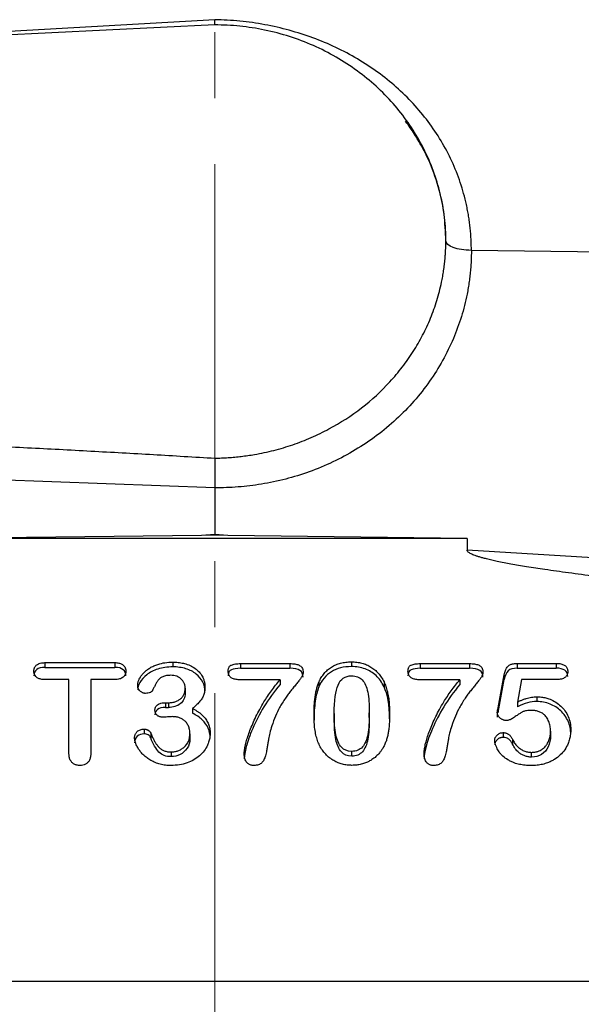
# Model space of a CAD drawing. Header units: inches. Extents: x 0.6 to 16.3, y 0.2 to 11.5.
# Tile 18 of 21: x 12 to 12.8, y 7.5 to 9. Entities that reach past the tile are written whole.
import ezdxf

# ---------------------------------------------------------------- set-up
doc = ezdxf.new("R2010")
doc.units = ezdxf.units.IN
doc.header["$MEASUREMENT"] = 0
doc.linetypes.add('CENTERX2', pattern=[0.8, 0.5, -0.1, 0.1, -0.1])
doc.styles.add('SLDTEXTSTYLE0', font='TXT', dxfattribs={"width": 0.75})
doc.dimstyles.new('SLDDIMSTYLE1', dxfattribs={"dimtxt": 0.137795, "dimasz": 0.14, "dimexe": 0, "dimexo": 0.0625, "dimgap": 0.034449, "dimtad": 0, "dimdec": 1, "dimlfac": 1.5, "dimrnd": 1e-09, "dimzin": 4, "dimdsep": 46, "dimtxsty": 'SLDTEXTSTYLE0', "dimblk1": 'CLOSED', "dimblk2": 'CLOSED', "dimsah": 1, "dimcen": 0.09, "dimadec": 0, "dimazin": 1, "dimtfac": 1, "dimtdec": 1, "dimtofl": 0, "dimtmove": 0, "dimatfit": 3, "dimldrblk": 'CLOSED', "dimfxl": 0, "dimfrac": 2, "dimtolj": 1, "dimtzin": 12, "dimarcsym": 0})

# ---------------------------------------------------------------- blocks, each defined once
blk = doc.blocks.new('_Closed')
at = {"color": 0, "linetype": 'ByBlock', "lineweight": -2}
for p, q in [((-1, 0.166667), (0, 0)), ((-1, 0.166667), (-1, -0.166667)), ((0, 0), (-1, -0.166667)), ((0, 0), (-1, 0))]:
    blk.add_line(p, q, dxfattribs=at)
blk = doc.blocks.new('_D_1')
at = {"color": 7, "linetype": 'Continuous', "lineweight": 0}
for p, q in [((13.5636, 11.0512), (13.5217, 11.0512)), ((13.5217, 11.0512), (13.5217, 10.8324)), ((13.8691, 11.0512), (13.9111, 11.0512)), ((13.9111, 11.0512), (13.9111, 10.8324)), ((12.2872, 9.6685), (12.2872, 10.8921)), ((14.9822, 8.3774), (14.9822, 10.8921)), ((12.2872, 10.8527), (13.4008, 10.8527)), ((14.9822, 10.8527), (14.0319, 10.8527)), ((13.5217, 10.8324), (13.5636, 10.8324)), ((13.9111, 10.8324), (13.8691, 10.8324))]:
    blk.add_line(p, q, dxfattribs=at)
at = {"color": 7, "linetype": 'Continuous', "lineweight": 18, "xscale": 0.14, "yscale": 0.14}
for p, rotation in [((12.2872, 10.8527, 0.0217), 180.0000000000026), ((14.9822, 10.8527, 0.0217), 2.59533262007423e-12)]:
    blk.add_blockref('_Closed', p, dxfattribs=dict(at, rotation=rotation))
at = {"color": 7, "linetype": 'Continuous', "lineweight": 18, "char_height": 0.1378, "attachment_point": 1, "style": 'SLDTEXTSTYLE0'}
for s, insert in [('103', (13.5636, 11.01)), ('4.0', (13.5891, 10.8039))]:
    blk.add_mtext(s, dxfattribs=dict(at, insert=insert))

msp = doc.modelspace()

# ---------------------------------------------------------------- linework, layer by layer
at = {"color": 7, "linetype": 'CENTERX2', "lineweight": 18}
msp.add_line((12.2872, 4.2944), (12.2872, 11.0575), dxfattribs=at)
at = {"color": 8, "linetype": 'Continuous', "lineweight": 25}
msp.add_line((12.2872, 9.0131), (11.3779, 8.9607), dxfattribs=at)
at = {"color": 7, "linetype": 'Continuous', "lineweight": 25}
for p, q in [((12.2873, 9.0051), (12.2873, 9.0131)), ((12.2872, 9.0052), (10.4406, 8.9148)), ((12.637, 8.6785), (12.637, 8.6786)), ((13.2094, 8.6575), (12.6756, 8.6642)), ((12.2872, 8.3052), (11.365, 8.3388)), ((12.2872, 8.3052), (12.2872, 8.2344)), ((12.2673, 8.2331), (11.9054, 8.2286)), ((12.669, 8.2286), (11.9054, 8.2286)), ((12.2872, 8.2344), (12.2673, 8.2331)), ((12.2872, 8.2334), (12.2673, 8.2331)), ((12.3071, 8.2331), (12.2872, 8.2344)), ((12.3071, 8.2331), (12.2872, 8.2334)), ((12.669, 8.2286), (12.3071, 8.2331)), ((12.669, 8.2286), (12.669, 8.2109)), ((13.1295, 8.1826), (12.669, 8.2109)), ((12.494, 8.0419), (12.494, 8.0347)), ((12.0304, 8.0407), (12.1359, 8.0407)), ((12.0304, 8.0407), (12.0304, 8.0335)), ((12.0304, 8.0335), (12.1359, 8.0335)), ((12.1359, 8.0407), (12.1359, 8.0335)), ((12.2237, 8.0414), (12.2237, 8.0343)), ((12.3263, 8.0392), (12.4007, 8.0392)), ((12.3263, 8.0392), (12.3263, 8.0321)), ((12.3263, 8.0321), (12.4007, 8.0321)), ((12.4007, 8.0392), (12.4007, 8.0321)), ((12.5983, 8.0392), (12.6728, 8.0392)), ((12.5983, 8.0392), (12.5983, 8.0321)), ((12.5983, 8.0321), (12.6728, 8.0321)), ((12.6728, 8.0392), (12.6728, 8.0321)), ((12.7451, 8.0395), (12.804, 8.0395)), ((12.7451, 8.0395), (12.7451, 8.0323)), ((12.7451, 8.0323), (12.804, 8.0323)), ((12.804, 8.0395), (12.804, 8.0323)), ((12.0666, 8.0151), (12.0304, 8.0151)), ((12.0666, 7.9039), (12.0666, 8.0151)), ((12.0997, 8.0151), (12.0997, 7.9039)), ((12.1359, 8.0151), (12.0997, 8.0151)), ((12.3861, 8.0147), (12.3263, 8.0147)), ((12.3861, 8.0147), (12.3861, 8.0076)), ((12.6582, 8.0147), (12.5983, 8.0147)), ((12.6582, 8.0147), (12.6582, 8.0076)), ((12.716, 7.9724), (12.7254, 8.0223)), ((12.716, 7.9652), (12.7254, 8.0152)), ((12.7254, 8.0223), (12.7254, 8.0152)), ((12.7517, 8.015), (12.7453, 7.9811)), ((12.8047, 8.015), (12.7517, 8.015)), ((12.2426, 8.0019), (12.2426, 7.9948)), ((12.4448, 8.0111), (12.4448, 8.004)), ((12.5434, 8.0115), (12.5434, 8.0043)), ((12.7745, 7.989), (12.7745, 7.9819)), ((12.2129, 7.9801), (12.2174, 7.9801)), ((12.2129, 7.9801), (12.2129, 7.9729)), ((12.2129, 7.9729), (12.2174, 7.9729)), ((12.2174, 7.9801), (12.2174, 7.9729)), ((12.2536, 7.9714), (12.2536, 7.9642)), ((12.716, 7.9724), (12.716, 7.9652)), ((12.7453, 7.9811), (12.7453, 7.9739)), ((12.4681, 7.964), (12.4681, 7.9569)), ((12.5212, 7.9577), (12.5212, 7.9649)), ((12.7148, 7.9652), (12.7148, 7.9581)), ((12.1805, 7.9401), (12.1805, 7.933)), ((12.1904, 7.9342), (12.1904, 7.9271)), ((12.2497, 7.9328), (12.2497, 7.9256)), ((12.7237, 7.9348), (12.7237, 7.9277)), ((12.7377, 7.9247), (12.7377, 7.9175)), ((12.7954, 7.9372), (12.7954, 7.9301)), ((12.2215, 7.9056), (12.2215, 7.8985)), ((12.4946, 7.8993), (12.4946, 7.9065)), ((12.7668, 7.8978), (12.7668, 7.905)), ((11.1587, 7.559), (13.4151, 7.559))]:
    msp.add_line(p, q, dxfattribs=at)
for points, knots in [([(12.6756, 8.6642), (12.6756, 8.6671), (12.6755, 8.6729), (12.6751, 8.6816), (12.6746, 8.6903), (12.6737, 8.699), (12.6727, 8.7076), (12.6714, 8.7162), (12.6699, 8.7248), (12.6664, 8.7419), (12.6594, 8.767), (12.6466, 8.7993), (12.6303, 8.8302), (12.6041, 8.869), (12.5636, 8.9128), (12.5143, 8.9485), (12.4707, 8.9716), (12.4362, 8.9861), (12.4002, 8.9976), (12.3694, 9.0047), (12.3443, 9.0088), (12.3254, 9.011), (12.3063, 9.0126), (12.2936, 9.0129), (12.2872, 9.0131)], [0, 0, 0, 0, 0.015445, 0.030884, 0.046324, 0.061776, 0.07725, 0.092756, 0.108303, 0.123901, 0.185893, 0.247975, 0.310053, 0.372289, 0.496882, 0.622072, 0.684944, 0.747856, 0.810832, 0.873842, 0.905346, 0.936824, 0.96835, 1, 1, 1, 1]), ([(12.6305, 8.6159), (12.6311, 8.6189), (12.6322, 8.6247), (12.6337, 8.6335), (12.6349, 8.6423), (12.6358, 8.6511), (12.6365, 8.66), (12.6369, 8.6689), (12.637, 8.6778), (12.6368, 8.6958), (12.6345, 8.7231), (12.627, 8.7589), (12.6153, 8.7937), (12.5945, 8.8377), (12.5594, 8.8878), (12.5134, 8.9297), (12.4712, 8.9571), (12.4368, 8.9745), (12.4006, 8.9883), (12.3694, 8.9964), (12.3441, 9.001), (12.3252, 9.0034), (12.3063, 9.0049), (12.2936, 9.0051), (12.2872, 9.0052)], [0, 0, 0, 0, 0.015487, 0.030939, 0.046367, 0.061783, 0.077198, 0.092624, 0.108072, 0.123553, 0.186827, 0.250123, 0.313397, 0.376693, 0.500006, 0.623318, 0.686592, 0.749888, 0.813162, 0.876458, 0.907377, 0.938212, 0.969056, 1, 1, 1, 1]), ([(12.6305, 8.6159), (12.6311, 8.6189), (12.6323, 8.6248), (12.6337, 8.6337), (12.6349, 8.6426), (12.6358, 8.6516), (12.6365, 8.6606), (12.6369, 8.6695), (12.6369, 8.6755), (12.637, 8.6785)], [0, 0, 0, 0, 0.143241, 0.286354, 0.429339, 0.572196, 0.714925, 0.857526, 1, 1, 1, 1]), ([(12.6756, 8.6642), (12.6756, 8.661), (12.6755, 8.6547), (12.6751, 8.6452), (12.6744, 8.6358), (12.6735, 8.6263), (12.6723, 8.6169), (12.6709, 8.6075), (12.6676, 8.5898), (12.6611, 8.5639), (12.6487, 8.5302), (12.6327, 8.4974), (12.606, 8.455), (12.5639, 8.4069), (12.512, 8.3681), (12.4663, 8.3436), (12.431, 8.329), (12.3948, 8.3178), (12.3645, 8.3114), (12.3404, 8.308), (12.3228, 8.3063), (12.305, 8.3052), (12.2932, 8.3052), (12.2872, 8.3052)], [0, 0, 0, 0, 0.016684, 0.0333388, 0.0499756, 0.0666059, 0.0832409, 0.0998921, 0.1165708, 0.1783097, 0.2400731, 0.3043777, 0.3687081, 0.4999063, 0.6311209, 0.6954479, 0.7598008, 0.8215713, 0.8833664, 0.9125422, 0.9416657, 0.9707981, 1, 1, 1, 1]), ([(12.2875, 8.35), (12.2908, 8.35), (12.2975, 8.3502), (12.3076, 8.3507), (12.3176, 8.3515), (12.3275, 8.3526), (12.3375, 8.3539), (12.354, 8.3565), (12.3769, 8.3614), (12.4056, 8.37), (12.4334, 8.3808), (12.4691, 8.3981), (12.5106, 8.4249), (12.5465, 8.4579), (12.5714, 8.4875), (12.5879, 8.511), (12.6023, 8.5358), (12.6123, 8.5574), (12.619, 8.5751), (12.6235, 8.5885), (12.6274, 8.6022), (12.6294, 8.6113), (12.6305, 8.6159)], [0, 0, 0, 0, 0.020874, 0.041712, 0.06253, 0.083345, 0.104173, 0.12503, 0.187464, 0.249901, 0.312456, 0.375009, 0.499679, 0.62469, 0.687215, 0.749736, 0.812312, 0.87489, 0.906187, 0.937433, 0.968684, 1, 1, 1, 1]), ([(11.9068, 8.3707), (11.9392, 8.3691), (12.0036, 8.3659), (12.0995, 8.3608), (12.194, 8.3555), (12.2565, 8.3518), (12.2875, 8.35)], [0, 0, 0, 0, 0.2554749, 0.5072983, 0.7554725, 1, 1, 1, 1]), ([(12.2875, 8.3501), (12.2875, 8.3493), (12.2875, 8.3478), (12.2875, 8.3453), (12.2875, 8.3425), (12.2875, 8.3396), (12.2875, 8.3364), (12.2875, 8.333), (12.2874, 8.3294), (12.2874, 8.3254), (12.2873, 8.3209), (12.2873, 8.316), (12.2872, 8.3106), (12.2872, 8.3071), (12.2872, 8.3052)], [0, 0, 0, 0, 0.067685, 0.13665, 0.206866, 0.278316, 0.351009, 0.425005, 0.500378, 0.581378, 0.671895, 0.771883, 0.881258, 1, 1, 1, 1]), ([(13.1275, 8.1436), (13.107, 8.1455), (13.0673, 8.1493), (13.01, 8.1549), (12.957, 8.1605), (12.9083, 8.1659), (12.8639, 8.1711), (12.8238, 8.1762), (12.7894, 8.181), (12.7603, 8.1855), (12.7363, 8.1895), (12.716, 8.1934), (12.7019, 8.1966), (12.6929, 8.199), (12.6879, 8.2004), (12.6835, 8.2018), (12.6797, 8.2031), (12.6765, 8.2045), (12.6739, 8.2058), (12.6718, 8.2071), (12.6703, 8.2083), (12.6693, 8.2096), (12.6691, 8.2105), (12.669, 8.2109)], [0, 0, 0, 0, 0.132628, 0.256047, 0.37026, 0.475271, 0.571087, 0.657715, 0.735165, 0.795018, 0.847115, 0.891481, 0.92815, 0.940474, 0.951585, 0.961491, 0.970206, 0.977748, 0.984144, 0.98944, 0.99372, 0.99714, 1, 1, 1, 1]), ([(12.4448, 8.0111), (12.4454, 8.0123), (12.4465, 8.0148), (12.4484, 8.0182), (12.4506, 8.0214), (12.4529, 8.0244), (12.4553, 8.0272), (12.458, 8.0297), (12.4609, 8.032), (12.4649, 8.0348), (12.4705, 8.0377), (12.4778, 8.0401), (12.4857, 8.0416), (12.4911, 8.0418), (12.494, 8.0419)], [0, 0, 0, 0, 0.067872, 0.133568, 0.19738, 0.259627, 0.320651, 0.380817, 0.440504, 0.500101, 0.619228, 0.740342, 0.866392, 1, 1, 1, 1]), ([(12.494, 8.0419), (12.4954, 8.0419), (12.4981, 8.0418), (12.5022, 8.0415), (12.5061, 8.0408), (12.5099, 8.04), (12.5136, 8.0389), (12.5171, 8.0376), (12.5205, 8.036), (12.5247, 8.0335), (12.5297, 8.0299), (12.535, 8.0246), (12.5396, 8.0185), (12.5421, 8.0139), (12.5434, 8.0115)], [0, 0, 0, 0, 0.066815, 0.131673, 0.194865, 0.256703, 0.317523, 0.377675, 0.437524, 0.497439, 0.615692, 0.737167, 0.864504, 1, 1, 1, 1]), ([(12.0136, 8.0279), (12.0136, 8.0285), (12.0137, 8.0298), (12.0141, 8.0316), (12.0147, 8.0332), (12.0155, 8.0347), (12.0166, 8.0361), (12.0189, 8.0382), (12.0236, 8.0404), (12.028, 8.0406), (12.0304, 8.0407)], [0, 0, 0, 0, 0.083363, 0.161969, 0.237282, 0.310962, 0.384782, 0.460502, 0.703623, 1, 1, 1, 1]), ([(12.0304, 8.0335), (12.025, 8.0335), (12.0208, 8.0324), (12.0151, 8.0278), (12.0136, 8.0247), (12.0136, 8.0207)], [-2, -2, -2, -2, -1, -1, 0, 0, 0, 0]), ([(12.0304, 8.0151), (12.0293, 8.0151), (12.0273, 8.0152), (12.0244, 8.0156), (12.0218, 8.0163), (12.0196, 8.0173), (12.0173, 8.0188), (12.0153, 8.0211), (12.0138, 8.0243), (12.0137, 8.0267), (12.0136, 8.0279)], [0, 0, 0, 0, 0.1317816, 0.2505614, 0.3580534, 0.4565624, 0.549067, 0.6952059, 0.8413754, 1, 1, 1, 1]), ([(12.1359, 8.0407), (12.137, 8.0407), (12.1391, 8.0406), (12.1421, 8.0402), (12.1446, 8.0395), (12.1469, 8.0385), (12.1491, 8.0369), (12.1512, 8.0346), (12.1526, 8.0314), (12.1528, 8.0291), (12.1529, 8.0279)], [0, 0, 0, 0, 0.133219, 0.25309, 0.361369, 0.460426, 0.553346, 0.699642, 0.844505, 1, 1, 1, 1]), ([(12.1529, 8.0207), (12.1529, 8.0245), (12.1515, 8.0276), (12.146, 8.0323), (12.1417, 8.0335), (12.1359, 8.0335)], [-2, -2, -2, -2, -1, -1, 0, 0, 0, 0]), ([(12.1529, 8.0279), (12.1528, 8.0273), (12.1528, 8.0261), (12.1524, 8.0243), (12.1519, 8.0227), (12.151, 8.0212), (12.15, 8.0198), (12.1477, 8.0176), (12.143, 8.0154), (12.1385, 8.0152), (12.1359, 8.0151)], [0, 0, 0, 0, 0.0813365, 0.1583226, 0.2323327, 0.3049102, 0.3776899, 0.4522932, 0.6949095, 1, 1, 1, 1]), ([(12.1707, 8.0065), (12.1707, 8.0071), (12.1708, 8.0084), (12.1711, 8.0103), (12.1716, 8.0122), (12.1723, 8.0141), (12.1731, 8.016), (12.1746, 8.0187), (12.1769, 8.0221), (12.1803, 8.0259), (12.1845, 8.0296), (12.1894, 8.033), (12.1951, 8.0359), (12.2026, 8.0387), (12.2122, 8.041), (12.2198, 8.0413), (12.2237, 8.0414)], [0, 0, 0, 0, 0.027611, 0.055975, 0.085334, 0.115906, 0.147883, 0.181434, 0.252001, 0.327108, 0.407882, 0.493426, 0.583792, 0.680406, 0.834347, 1, 1, 1, 1]), ([(12.2237, 8.0343), (12.2155, 8.0343), (12.2081, 8.0332), (12.1946, 8.0288), (12.189, 8.0259), (12.18, 8.0187), (12.1765, 8.0149), (12.1719, 8.0068), (12.1707, 8.003), (12.1707, 7.9994)], [-4, -4, -4, -4, -3, -3, -2, -2, -1, -1, 0, 0, 0, 0]), ([(12.2237, 8.0414), (12.2251, 8.0414), (12.228, 8.0414), (12.2321, 8.041), (12.2361, 8.0405), (12.2399, 8.0397), (12.2453, 8.0382), (12.252, 8.0356), (12.2592, 8.031), (12.2651, 8.0253), (12.2689, 8.0194), (12.2711, 8.0139), (12.2723, 8.0089), (12.2724, 8.0055), (12.2725, 8.0038)], [0, 0, 0, 0, 0.060356, 0.118779, 0.175482, 0.230695, 0.284672, 0.413641, 0.536787, 0.654573, 0.768771, 0.844613, 0.921158, 1, 1, 1, 1]), ([(12.2725, 7.9966), (12.2725, 8.0019), (12.2714, 8.0068), (12.2669, 8.016), (12.2635, 8.02), (12.2548, 8.027), (12.2496, 8.0296), (12.2376, 8.0333), (12.231, 8.0343), (12.2237, 8.0343)], [-4, -4, -4, -4, -3, -3, -2, -2, -1, -1, 0, 0, 0, 0]), ([(12.3076, 8.0279), (12.3077, 8.0286), (12.3077, 8.0301), (12.3081, 8.032), (12.3088, 8.0338), (12.3098, 8.0352), (12.311, 8.0363), (12.3129, 8.0373), (12.3154, 8.0381), (12.3186, 8.0388), (12.3222, 8.0392), (12.3249, 8.0392), (12.3263, 8.0392)], [0, 0, 0, 0, 0.09329, 0.176397, 0.251248, 0.320467, 0.387343, 0.455504, 0.567011, 0.693845, 0.837772, 1, 1, 1, 1]), ([(12.3263, 8.0321), (12.3204, 8.0321), (12.3158, 8.0314), (12.3093, 8.0286), (12.3076, 8.0255), (12.3076, 8.0207)], [-2, -2, -2, -2, -1, -1, 0, 0, 0, 0]), ([(12.3263, 8.0147), (12.3251, 8.0148), (12.3228, 8.0148), (12.3197, 8.0152), (12.3168, 8.0158), (12.3144, 8.0167), (12.3121, 8.0179), (12.3102, 8.0197), (12.3087, 8.022), (12.3078, 8.0248), (12.3077, 8.0268), (12.3076, 8.0279)], [0, 0, 0, 0, 0.13265, 0.252264, 0.36005, 0.457649, 0.54727, 0.652763, 0.758783, 0.872558, 1, 1, 1, 1]), ([(12.4007, 8.0392), (12.4021, 8.0392), (12.4046, 8.0392), (12.4082, 8.0388), (12.4114, 8.0382), (12.414, 8.0373), (12.4164, 8.0361), (12.4185, 8.0344), (12.42, 8.0319), (12.4209, 8.029), (12.421, 8.0269), (12.421, 8.0257)], [0, 0, 0, 0, 0.141423, 0.267, 0.377734, 0.475089, 0.561213, 0.660904, 0.762573, 0.873674, 1, 1, 1, 1]), ([(12.421, 8.0186), (12.421, 8.0234), (12.4194, 8.0268), (12.4131, 8.031), (12.4079, 8.0321), (12.4007, 8.0321)], [-2, -2, -2, -2, -1, -1, 0, 0, 0, 0]), ([(12.494, 8.0347), (12.4823, 8.0347), (12.4723, 8.0321), (12.4556, 8.0217), (12.4492, 8.014), (12.4448, 8.004)], [-2, -2, -2, -2, -1, -1, 0, 0, 0, 0]), ([(12.5434, 8.0043), (12.5401, 8.011), (12.5361, 8.0166), (12.5266, 8.0255), (12.5211, 8.0289), (12.5086, 8.0336), (12.5016, 8.0347), (12.494, 8.0347)], [-3, -3, -3, -3, -2, -2, -1, -1, 0, 0, 0, 0]), ([(12.5797, 8.0279), (12.5797, 8.0286), (12.5798, 8.0301), (12.5802, 8.032), (12.5808, 8.0338), (12.5818, 8.0352), (12.5831, 8.0363), (12.5849, 8.0373), (12.5874, 8.0381), (12.5906, 8.0388), (12.5943, 8.0392), (12.5969, 8.0392), (12.5983, 8.0392)], [0, 0, 0, 0, 0.09329, 0.176397, 0.251248, 0.320467, 0.387343, 0.455504, 0.567011, 0.693845, 0.837772, 1, 1, 1, 1]), ([(12.5983, 8.0321), (12.5924, 8.0321), (12.5879, 8.0314), (12.5813, 8.0286), (12.5797, 8.0255), (12.5797, 8.0207)], [-2, -2, -2, -2, -1, -1, 0, 0, 0, 0]), ([(12.5983, 8.0147), (12.5971, 8.0148), (12.5949, 8.0148), (12.5917, 8.0152), (12.5889, 8.0158), (12.5864, 8.0167), (12.5842, 8.0179), (12.5822, 8.0197), (12.5807, 8.022), (12.5798, 8.0248), (12.5797, 8.0268), (12.5797, 8.0279)], [0, 0, 0, 0, 0.13265, 0.252264, 0.36005, 0.457649, 0.54727, 0.652763, 0.758783, 0.872558, 1, 1, 1, 1]), ([(12.6728, 8.0392), (12.6741, 8.0392), (12.6767, 8.0392), (12.6803, 8.0388), (12.6834, 8.0382), (12.6861, 8.0373), (12.6885, 8.0361), (12.6905, 8.0344), (12.692, 8.0319), (12.6929, 8.029), (12.693, 8.0269), (12.6931, 8.0257)], [0, 0, 0, 0, 0.141423, 0.267, 0.377734, 0.475089, 0.561213, 0.660904, 0.762573, 0.873674, 1, 1, 1, 1]), ([(12.6931, 8.0186), (12.6931, 8.0234), (12.6915, 8.0268), (12.6851, 8.031), (12.6799, 8.0321), (12.6728, 8.0321)], [-2, -2, -2, -2, -1, -1, 0, 0, 0, 0]), ([(12.7254, 8.0223), (12.7256, 8.0235), (12.726, 8.0257), (12.727, 8.0287), (12.7281, 8.0313), (12.7295, 8.0336), (12.7315, 8.0359), (12.7347, 8.038), (12.7396, 8.0393), (12.7431, 8.0394), (12.7451, 8.0395)], [0, 0, 0, 0, 0.123489, 0.234915, 0.335344, 0.426228, 0.509524, 0.647913, 0.807684, 1, 1, 1, 1]), ([(12.7451, 8.0323), (12.7387, 8.0323), (12.7341, 8.031), (12.7284, 8.0256), (12.7264, 8.0212), (12.7254, 8.0152)], [-2, -2, -2, -2, -1, -1, 0, 0, 0, 0]), ([(12.804, 8.0395), (12.8052, 8.0395), (12.8076, 8.0394), (12.8108, 8.039), (12.8136, 8.0382), (12.8161, 8.0371), (12.8181, 8.0357), (12.8196, 8.034), (12.8207, 8.0319), (12.8214, 8.0296), (12.8214, 8.0279), (12.8215, 8.0271)], [0, 0, 0, 0, 0.1464148, 0.2769963, 0.3936193, 0.4989067, 0.5964008, 0.6905278, 0.7861825, 0.8880397, 1, 1, 1, 1]), ([(12.8215, 8.0271), (12.8215, 8.0265), (12.8214, 8.0253), (12.821, 8.0237), (12.8204, 8.0221), (12.8196, 8.0207), (12.8185, 8.0194), (12.8163, 8.0174), (12.8116, 8.0153), (12.8071, 8.0151), (12.8047, 8.015)], [0, 0, 0, 0, 0.078753, 0.153581, 0.226019, 0.297755, 0.370524, 0.445992, 0.692884, 1, 1, 1, 1]), ([(12.2206, 8.0215), (12.2195, 8.0215), (12.2173, 8.0214), (12.2142, 8.0211), (12.2113, 8.0204), (12.2086, 8.0195), (12.2062, 8.0183), (12.2041, 8.0168), (12.202, 8.0146), (12.1998, 8.0115), (12.1975, 8.0075), (12.1954, 8.0031), (12.194, 8.0002), (12.1933, 7.9988)], [0, 0, 0, 0, 0.086169, 0.164812, 0.236677, 0.308199, 0.379261, 0.443443, 0.505337, 0.614927, 0.742594, 0.874536, 1, 1, 1, 1]), ([(12.2426, 8.0019), (12.2426, 8.0027), (12.2425, 8.0042), (12.2422, 8.0063), (12.2415, 8.0084), (12.2407, 8.0104), (12.2396, 8.0123), (12.2382, 8.014), (12.2363, 8.0162), (12.2335, 8.0184), (12.2297, 8.0202), (12.2253, 8.0213), (12.2222, 8.0214), (12.2206, 8.0215)], [0, 0, 0, 0, 0.070498, 0.13895, 0.20617, 0.273019, 0.340369, 0.409078, 0.479949, 0.604041, 0.728259, 0.858524, 1, 1, 1, 1]), ([(12.3319, 7.9026), (12.332, 7.9036), (12.332, 7.9056), (12.3324, 7.9089), (12.333, 7.9126), (12.3339, 7.9166), (12.3352, 7.9221), (12.3374, 7.9294), (12.3407, 7.9385), (12.3448, 7.9486), (12.3497, 7.9592), (12.3554, 7.9702), (12.3629, 7.9833), (12.3729, 7.9985), (12.3816, 8.0092), (12.3861, 8.0147)], [0, 0, 0, 0, 0.0232819, 0.0496835, 0.0792869, 0.1121503, 0.148316, 0.2161469, 0.2936268, 0.3809225, 0.4748989, 0.5727061, 0.6745365, 0.8335328, 1, 1, 1, 1]), ([(12.421, 8.0257), (12.421, 8.0253), (12.421, 8.0244), (12.4206, 8.0229), (12.42, 8.0214), (12.4192, 8.0198), (12.4181, 8.018), (12.4169, 8.0161), (12.4147, 8.0132), (12.4114, 8.0091), (12.4071, 8.0038), (12.4026, 7.9984), (12.3982, 7.9928), (12.3939, 7.9866), (12.3895, 7.9799), (12.3844, 7.971), (12.3789, 7.9595), (12.3755, 7.95), (12.3737, 7.945)], [0, 0, 0, 0, 0.014103, 0.02978, 0.047279, 0.066778, 0.088405, 0.112256, 0.1384, 0.204409, 0.276075, 0.353402, 0.424586, 0.502207, 0.594049, 0.677321, 0.828789, 1, 1, 1, 1]), ([(12.4681, 7.964), (12.4681, 7.9834), (12.47, 7.9976), (12.4777, 8.0161), (12.4845, 8.0208), (12.4943, 8.0208)], [-2, -2, -2, -2, -1, -1, 0, 0, 0, 0]), ([(12.4943, 8.0208), (12.5012, 8.0208), (12.5066, 8.0187), (12.5144, 8.0104), (12.5171, 8.0043), (12.5204, 7.988), (12.5212, 7.9776), (12.5212, 7.9649)], [-3, -3, -3, -3, -2, -2, -1, -1, 0, 0, 0, 0]), ([(12.604, 7.9026), (12.604, 7.9036), (12.6041, 7.9056), (12.6045, 7.9089), (12.6051, 7.9126), (12.6059, 7.9166), (12.6073, 7.9221), (12.6094, 7.9294), (12.6127, 7.9385), (12.6168, 7.9486), (12.6217, 7.9592), (12.6274, 7.9702), (12.635, 7.9833), (12.6449, 7.9985), (12.6537, 8.0092), (12.6582, 8.0147)], [0, 0, 0, 0, 0.023282, 0.049684, 0.079287, 0.11215, 0.148316, 0.216147, 0.293627, 0.380922, 0.474899, 0.572706, 0.674536, 0.833533, 1, 1, 1, 1]), ([(12.6931, 8.0257), (12.6931, 8.0253), (12.693, 8.0244), (12.6926, 8.0229), (12.692, 8.0214), (12.6912, 8.0198), (12.6902, 8.018), (12.6889, 8.0161), (12.6867, 8.0132), (12.6834, 8.0091), (12.6792, 8.0038), (12.6747, 7.9984), (12.6702, 7.9928), (12.6659, 7.9866), (12.6616, 7.9799), (12.6564, 7.971), (12.651, 7.9595), (12.6476, 7.95), (12.6458, 7.945)], [0, 0, 0, 0, 0.014103, 0.02978, 0.047279, 0.066778, 0.088405, 0.112256, 0.1384, 0.204409, 0.276075, 0.353402, 0.424586, 0.502207, 0.594049, 0.677321, 0.828789, 1, 1, 1, 1]), ([(12.1826, 7.9942), (12.182, 7.9942), (12.1809, 7.9943), (12.1792, 7.9947), (12.1775, 7.9954), (12.1759, 7.9964), (12.1741, 7.9978), (12.1722, 8), (12.1709, 8.0031), (12.1708, 8.0054), (12.1707, 8.0065)], [0, 0, 0, 0, 0.0887351, 0.1772175, 0.2678467, 0.3628597, 0.4642036, 0.6346669, 0.8088028, 1, 1, 1, 1]), ([(12.1933, 7.9988), (12.1931, 7.9985), (12.1927, 7.9977), (12.1918, 7.9968), (12.1907, 7.996), (12.1889, 7.9951), (12.1862, 7.9944), (12.1838, 7.9943), (12.1826, 7.9942)], [0, 0, 0, 0, 0.102663, 0.2077183, 0.3191774, 0.4404177, 0.7036096, 1, 1, 1, 1]), ([(12.2174, 7.9801), (12.2184, 7.9801), (12.2203, 7.9802), (12.223, 7.9805), (12.2257, 7.9811), (12.2283, 7.9819), (12.2307, 7.9829), (12.233, 7.9842), (12.2357, 7.986), (12.2386, 7.9887), (12.2409, 7.9926), (12.2424, 7.9971), (12.2425, 8.0003), (12.2426, 8.0019)], [0, 0, 0, 0, 0.07492, 0.147328, 0.217838, 0.287116, 0.355861, 0.424791, 0.494616, 0.614954, 0.734702, 0.861005, 1, 1, 1, 1]), ([(12.2725, 8.0038), (12.2724, 8.0026), (12.2724, 8.0004), (12.272, 7.9972), (12.2713, 7.9941), (12.2703, 7.9912), (12.2691, 7.9885), (12.2671, 7.985), (12.2638, 7.9808), (12.2591, 7.9759), (12.2555, 7.9729), (12.2536, 7.9714)], [0, 0, 0, 0, 0.0884578, 0.1732321, 0.2549172, 0.3341769, 0.4117375, 0.4883733, 0.6461396, 0.816004, 1, 1, 1, 1]), ([(12.3861, 8.0076), (12.3767, 7.9965), (12.3686, 7.9853), (12.355, 7.9627), (12.3493, 7.9518), (12.3402, 7.9305), (12.3369, 7.9213), (12.3329, 7.906), (12.3319, 7.8999), (12.3319, 7.8954)], [-4, -4, -4, -4, -3, -3, -2, -2, -1, -1, 0, 0, 0, 0]), ([(12.4375, 7.961), (12.4375, 7.964), (12.4375, 7.9698), (12.438, 7.9781), (12.4387, 7.9859), (12.4398, 7.993), (12.4411, 7.9996), (12.4427, 8.0056), (12.4441, 8.0093), (12.4448, 8.0111)], [0, 0, 0, 0, 0.175715, 0.33999, 0.493053, 0.635185, 0.766737, 0.888154, 1, 1, 1, 1]), ([(12.4448, 8.004), (12.4423, 7.9979), (12.4405, 7.9907), (12.4381, 7.9739), (12.4375, 7.9644), (12.4375, 7.9539)], [-2, -2, -2, -2, -1, -1, 0, 0, 0, 0]), ([(12.5434, 8.0115), (12.5439, 8.0104), (12.5449, 8.0082), (12.5462, 8.0047), (12.5474, 8.001), (12.5485, 7.9971), (12.5494, 7.9929), (12.5502, 7.9884), (12.5508, 7.9838), (12.5513, 7.9789), (12.5516, 7.9737), (12.5518, 7.9684), (12.5519, 7.9647), (12.5519, 7.9628)], [0, 0, 0, 0, 0.070895, 0.145264, 0.223335, 0.305304, 0.391341, 0.481593, 0.576188, 0.675235, 0.778832, 0.887062, 1, 1, 1, 1]), ([(12.6582, 8.0076), (12.6488, 7.9965), (12.6407, 7.9853), (12.6271, 7.9627), (12.6214, 7.9518), (12.6122, 7.9305), (12.609, 7.9213), (12.605, 7.906), (12.604, 7.8999), (12.604, 7.8954)], [-4, -4, -4, -4, -3, -3, -2, -2, -1, -1, 0, 0, 0, 0]), ([(12.2426, 7.9948), (12.2426, 7.9877), (12.2401, 7.9823), (12.2302, 7.9748), (12.2243, 7.9729), (12.2174, 7.9729)], [-2, -2, -2, -2, -1, -1, 0, 0, 0, 0]), ([(12.7453, 7.9811), (12.7468, 7.9818), (12.7497, 7.9832), (12.7541, 7.985), (12.7583, 7.9864), (12.7625, 7.9876), (12.7666, 7.9884), (12.7706, 7.9889), (12.7732, 7.989), (12.7745, 7.989)], [0, 0, 0, 0, 0.16259, 0.3175661, 0.4654655, 0.6069059, 0.7425933, 0.873327, 1, 1, 1, 1]), ([(12.7745, 7.989), (12.7757, 7.989), (12.7781, 7.989), (12.7815, 7.9886), (12.7849, 7.9881), (12.7882, 7.9874), (12.7915, 7.9865), (12.7966, 7.9846), (12.8035, 7.9811), (12.8112, 7.9751), (12.8176, 7.9678), (12.8223, 7.9593), (12.8255, 7.9497), (12.8258, 7.9431), (12.826, 7.9397)], [0, 0, 0, 0, 0.0431304, 0.0854674, 0.1271942, 0.1685021, 0.2095883, 0.2506533, 0.3719725, 0.4927032, 0.6142591, 0.7389501, 0.8670219, 1, 1, 1, 1]), ([(12.1968, 7.969), (12.1969, 7.9695), (12.1969, 7.9706), (12.1972, 7.9721), (12.1978, 7.9735), (12.1986, 7.9748), (12.1996, 7.976), (12.2018, 7.9779), (12.2063, 7.9798), (12.2105, 7.98), (12.2129, 7.9801)], [0, 0, 0, 0, 0.076366, 0.149149, 0.219907, 0.290333, 0.362141, 0.436954, 0.685276, 1, 1, 1, 1]), ([(12.2129, 7.9729), (12.2075, 7.9729), (12.2035, 7.9719), (12.1982, 7.9678), (12.1968, 7.9651), (12.1968, 7.9618)], [-2, -2, -2, -2, -1, -1, 0, 0, 0, 0]), ([(12.2098, 7.9581), (12.209, 7.9582), (12.2075, 7.9582), (12.2053, 7.9586), (12.2034, 7.9591), (12.2016, 7.9599), (12.1995, 7.9615), (12.1972, 7.9645), (12.197, 7.9674), (12.1968, 7.969)], [0, 0, 0, 0, 0.120694, 0.231276, 0.333565, 0.429852, 0.52287, 0.74791, 1, 1, 1, 1]), ([(12.2536, 7.9714), (12.2549, 7.9707), (12.2575, 7.9693), (12.2612, 7.967), (12.2645, 7.9647), (12.2675, 7.9621), (12.2702, 7.9595), (12.2726, 7.9568), (12.2747, 7.9539), (12.2764, 7.9509), (12.2779, 7.9477), (12.279, 7.9445), (12.2798, 7.9411), (12.2803, 7.9377), (12.2803, 7.9353), (12.2804, 7.9341)], [0, 0, 0, 0, 0.090279, 0.176604, 0.259331, 0.338871, 0.41568, 0.490268, 0.56319, 0.63504, 0.706438, 0.778017, 0.850404, 0.924208, 1, 1, 1, 1]), ([(12.7148, 7.9652), (12.7148, 7.9656), (12.715, 7.9668), (12.7154, 7.9691), (12.7158, 7.9712), (12.716, 7.9724)], [0, 0, 0, 0, 0.15203, 0.48532, 1, 1, 1, 1]), ([(12.7672, 7.9685), (12.7657, 7.9685), (12.7629, 7.9684), (12.7592, 7.9681), (12.7562, 7.9675), (12.754, 7.9667), (12.7516, 7.9653), (12.748, 7.9631), (12.7441, 7.9605), (12.7407, 7.958), (12.738, 7.9563), (12.7354, 7.9549), (12.7331, 7.954), (12.7309, 7.9533), (12.7294, 7.9532), (12.7288, 7.9532)], [0, 0, 0, 0, 0.103901, 0.192499, 0.266641, 0.313606, 0.357327, 0.467606, 0.610737, 0.693707, 0.771318, 0.839806, 0.900124, 0.953111, 1, 1, 1, 1]), ([(12.7954, 7.9372), (12.7953, 7.9385), (12.7953, 7.9411), (12.7948, 7.9447), (12.7938, 7.9495), (12.7915, 7.955), (12.7877, 7.9604), (12.7831, 7.9642), (12.7782, 7.9667), (12.7728, 7.9682), (12.7691, 7.9684), (12.7672, 7.9685)], [0, 0, 0, 0, 0.084834, 0.165068, 0.241267, 0.401412, 0.547061, 0.658756, 0.772021, 0.883497, 1, 1, 1, 1]), ([(12.826, 7.9325), (12.826, 7.9395), (12.8247, 7.946), (12.8193, 7.9581), (12.8156, 7.9633), (12.8062, 7.9722), (12.8008, 7.9756), (12.7884, 7.9806), (12.7817, 7.9819), (12.7745, 7.9819)], [-4, -4, -4, -4, -3, -3, -2, -2, -1, -1, 0, 0, 0, 0]), ([(12.2227, 7.959), (12.2217, 7.9589), (12.2194, 7.9589), (12.2158, 7.9586), (12.2125, 7.9582), (12.2105, 7.9582), (12.2098, 7.9581)], [0, 0, 0, 0, 0.219963, 0.534848, 0.832351, 1, 1, 1, 1]), ([(12.2497, 7.9328), (12.2497, 7.9339), (12.2496, 7.9361), (12.2492, 7.9393), (12.2485, 7.9423), (12.2474, 7.9451), (12.2461, 7.9476), (12.2445, 7.95), (12.2421, 7.9526), (12.2387, 7.9552), (12.234, 7.9574), (12.2285, 7.9588), (12.2247, 7.9589), (12.2227, 7.959)], [0, 0, 0, 0, 0.0827417, 0.1607383, 0.2346635, 0.3053074, 0.3735742, 0.4404646, 0.5070413, 0.6224475, 0.7394753, 0.8637493, 1, 1, 1, 1]), ([(12.2804, 7.9269), (12.2804, 7.9322), (12.2793, 7.9372), (12.2753, 7.9463), (12.2723, 7.9504), (12.2644, 7.9579), (12.2595, 7.9613), (12.2536, 7.9642)], [-3, -3, -3, -3, -2, -2, -1, -1, 0, 0, 0, 0]), ([(12.4442, 7.9191), (12.4437, 7.9204), (12.4427, 7.923), (12.4415, 7.927), (12.4404, 7.9313), (12.4395, 7.9357), (12.4387, 7.9404), (12.4382, 7.9453), (12.4378, 7.9503), (12.4375, 7.9556), (12.4375, 7.9592), (12.4375, 7.961)], [0, 0, 0, 0, 0.095025, 0.193596, 0.295953, 0.402307, 0.512849, 0.627746, 0.747151, 0.871195, 1, 1, 1, 1]), ([(12.4946, 7.9065), (12.488, 7.9065), (12.4827, 7.9086), (12.475, 7.9171), (12.4722, 7.9234), (12.4689, 7.9402), (12.4681, 7.9509), (12.4681, 7.964)], [-3, -3, -3, -3, -2, -2, -1, -1, 0, 0, 0, 0]), ([(12.4946, 7.8993), (12.488, 7.8993), (12.4827, 7.9014), (12.475, 7.91), (12.4722, 7.9163), (12.4689, 7.933), (12.4681, 7.9438), (12.4681, 7.9569)], [-3, -3, -3, -3, -2, -2, -1, -1, 0, 0, 0, 0]), ([(12.5212, 7.9649), (12.5212, 7.9514), (12.5205, 7.9406), (12.5174, 7.924), (12.5146, 7.9176), (12.5069, 7.9087), (12.5015, 7.9065), (12.4946, 7.9065)], [-3, -3, -3, -3, -2, -2, -1, -1, 0, 0, 0, 0]), ([(12.5212, 7.9577), (12.5212, 7.9443), (12.5205, 7.9334), (12.5174, 7.9168), (12.5146, 7.9105), (12.5069, 7.9015), (12.5015, 7.8993), (12.4946, 7.8993)], [-3, -3, -3, -3, -2, -2, -1, -1, 0, 0, 0, 0]), ([(12.5519, 7.9628), (12.5519, 7.9601), (12.5518, 7.9548), (12.5514, 7.9471), (12.5507, 7.94), (12.5497, 7.9334), (12.5484, 7.9273), (12.5465, 7.9216), (12.5443, 7.9161), (12.5424, 7.9126), (12.5414, 7.9109)], [0, 0, 0, 0, 0.154958, 0.29892, 0.432098, 0.554758, 0.67022, 0.782393, 0.892046, 1, 1, 1, 1]), ([(12.7288, 7.9532), (12.7282, 7.9532), (12.727, 7.9532), (12.7253, 7.9536), (12.7236, 7.9541), (12.722, 7.9548), (12.7205, 7.9557), (12.7186, 7.9572), (12.7167, 7.9592), (12.7151, 7.9621), (12.7149, 7.9642), (12.7148, 7.9652)], [0, 0, 0, 0, 0.085374, 0.168922, 0.251996, 0.33597, 0.422176, 0.511846, 0.683462, 0.841875, 1, 1, 1, 1]), ([(12.1659, 7.9267), (12.166, 7.9274), (12.166, 7.9287), (12.1664, 7.9305), (12.167, 7.9322), (12.1678, 7.9338), (12.1688, 7.9352), (12.1709, 7.9373), (12.1748, 7.9397), (12.1786, 7.94), (12.1805, 7.9401)], [0, 0, 0, 0, 0.091374, 0.177837, 0.260766, 0.341717, 0.422362, 0.50439, 0.744984, 1, 1, 1, 1]), ([(12.1805, 7.9401), (12.1811, 7.9401), (12.1821, 7.9401), (12.1836, 7.9397), (12.1851, 7.9392), (12.187, 7.9383), (12.1891, 7.9368), (12.1899, 7.935), (12.1904, 7.9342)], [0, 0, 0, 0, 0.125347, 0.251111, 0.379839, 0.513909, 0.76685, 1, 1, 1, 1]), ([(12.3737, 7.945), (12.3726, 7.9414), (12.3705, 7.9349), (12.3689, 7.9262), (12.3677, 7.9192), (12.3668, 7.9132), (12.3659, 7.9082), (12.3653, 7.9051), (12.365, 7.9039)], [0, 0, 0, 0, 0.266245, 0.487785, 0.631546, 0.775307, 0.916584, 1, 1, 1, 1]), ([(12.6458, 7.945), (12.6446, 7.9414), (12.6425, 7.9349), (12.641, 7.9262), (12.6398, 7.9192), (12.6389, 7.9132), (12.638, 7.9082), (12.6373, 7.9051), (12.6371, 7.9039)], [0, 0, 0, 0, 0.2662449, 0.4877853, 0.631546, 0.7753068, 0.9165839, 1, 1, 1, 1]), ([(12.826, 7.9397), (12.826, 7.9384), (12.8259, 7.9359), (12.8256, 7.9323), (12.825, 7.9287), (12.8242, 7.9252), (12.8232, 7.9218), (12.8211, 7.9163), (12.8172, 7.9089), (12.8102, 7.9007), (12.8028, 7.8951), (12.7962, 7.8914), (12.7902, 7.8888), (12.7831, 7.8867), (12.7749, 7.8853), (12.7692, 7.8852), (12.7663, 7.8851)], [0, 0, 0, 0, 0.042705, 0.084594, 0.125816, 0.166525, 0.20688, 0.247047, 0.368233, 0.486364, 0.606899, 0.670091, 0.732528, 0.818013, 0.906692, 1, 1, 1, 1]), ([(12.1805, 7.933), (12.1764, 7.933), (12.1729, 7.9317), (12.1673, 7.9268), (12.1659, 7.9236), (12.1659, 7.9196)], [-2, -2, -2, -2, -1, -1, 0, 0, 0, 0]), ([(12.2213, 7.8851), (12.2198, 7.8851), (12.2169, 7.8852), (12.2127, 7.8855), (12.2086, 7.8862), (12.2047, 7.887), (12.201, 7.8881), (12.1962, 7.89), (12.1907, 7.8926), (12.1848, 7.8964), (12.1798, 7.9006), (12.1756, 7.9052), (12.1721, 7.9099), (12.1696, 7.9143), (12.1679, 7.9181), (12.1668, 7.9212), (12.1661, 7.9241), (12.166, 7.9259), (12.1659, 7.9267)], [0, 0, 0, 0, 0.056253, 0.110775, 0.163801, 0.215587, 0.266408, 0.316555, 0.413143, 0.504387, 0.591802, 0.674952, 0.753344, 0.827988, 0.879503, 0.925078, 0.965068, 1, 1, 1, 1]), ([(12.1904, 7.9271), (12.1898, 7.9287), (12.1885, 7.9302), (12.1846, 7.9324), (12.1826, 7.933), (12.1805, 7.933)], [-2, -2, -2, -2, -1, -1, 0, 0, 0, 0]), ([(12.1904, 7.9342), (12.1911, 7.9324), (12.1926, 7.9289), (12.195, 7.924), (12.1975, 7.9196), (12.2001, 7.9159), (12.2029, 7.9124), (12.2064, 7.9094), (12.2109, 7.9072), (12.216, 7.9058), (12.2196, 7.9057), (12.2215, 7.9056)], [0, 0, 0, 0, 0.134558, 0.257296, 0.36861, 0.469033, 0.559288, 0.663916, 0.768629, 0.879048, 1, 1, 1, 1]), ([(12.2215, 7.8985), (12.2135, 7.8985), (12.2073, 7.9008), (12.1984, 7.9102), (12.1942, 7.9174), (12.1904, 7.9271)], [-2, -2, -2, -2, -1, -1, 0, 0, 0, 0]), ([(12.2804, 7.9341), (12.2803, 7.9331), (12.2803, 7.9309), (12.2799, 7.9278), (12.2794, 7.9247), (12.2786, 7.9217), (12.2776, 7.9186), (12.2755, 7.9137), (12.2715, 7.907), (12.2644, 7.8996), (12.2556, 7.8933), (12.2453, 7.8887), (12.2337, 7.8856), (12.2255, 7.8853), (12.2213, 7.8851)], [0, 0, 0, 0, 0.0384985, 0.076715, 0.1148258, 0.1530085, 0.1914401, 0.2302937, 0.3472903, 0.4675878, 0.5917172, 0.7207211, 0.8559874, 1, 1, 1, 1]), ([(12.2215, 7.9056), (12.2224, 7.9056), (12.2241, 7.9057), (12.2267, 7.906), (12.2292, 7.9066), (12.2326, 7.9077), (12.2366, 7.9095), (12.2412, 7.9129), (12.2452, 7.9174), (12.248, 7.9225), (12.2495, 7.9278), (12.2496, 7.9311), (12.2497, 7.9328)], [0, 0, 0, 0, 0.057801, 0.115163, 0.172594, 0.230598, 0.3519, 0.470549, 0.613944, 0.763879, 0.878622, 1, 1, 1, 1]), ([(12.2497, 7.9256), (12.2497, 7.9201), (12.2483, 7.9153), (12.2427, 7.9069), (12.2392, 7.9038), (12.2306, 7.8995), (12.2262, 7.8985), (12.2215, 7.8985)], [-3, -3, -3, -3, -2, -2, -1, -1, 0, 0, 0, 0]), ([(12.7109, 7.9234), (12.7109, 7.9238), (12.711, 7.9247), (12.7113, 7.9261), (12.7118, 7.9274), (12.7126, 7.9287), (12.7135, 7.93), (12.7153, 7.932), (12.7186, 7.9343), (12.722, 7.9347), (12.7237, 7.9348)], [0, 0, 0, 0, 0.0750537, 0.150221, 0.226914, 0.306463, 0.3900626, 0.4787435, 0.7369488, 1, 1, 1, 1]), ([(12.7237, 7.9277), (12.7231, 7.9276), (12.7219, 7.9276), (12.7201, 7.9272), (12.7184, 7.9266), (12.7168, 7.9258), (12.7152, 7.9246), (12.7136, 7.923), (12.7121, 7.921), (12.7111, 7.9186), (12.711, 7.917), (12.7109, 7.9162)], [0, 0, 0, 0, 0.096579, 0.189228, 0.279945, 0.370857, 0.475897, 0.589428, 0.734722, 0.869171, 1, 1, 1, 1]), ([(12.7663, 7.8851), (12.7646, 7.8851), (12.7615, 7.8852), (12.7568, 7.8855), (12.7524, 7.886), (12.7483, 7.8868), (12.7443, 7.8877), (12.7401, 7.8891), (12.7356, 7.891), (12.7297, 7.8943), (12.7244, 7.8981), (12.7201, 7.9023), (12.7176, 7.9054), (12.7156, 7.9087), (12.7138, 7.9122), (12.7122, 7.916), (12.7111, 7.9197), (12.711, 7.9222), (12.7109, 7.9234)], [0, 0, 0, 0, 0.063968, 0.12503, 0.183357, 0.239147, 0.292628, 0.344054, 0.413567, 0.488515, 0.616843, 0.675556, 0.731682, 0.780533, 0.835853, 0.896504, 0.950883, 1, 1, 1, 1]), ([(12.7237, 7.9348), (12.7243, 7.9348), (12.7255, 7.9348), (12.7273, 7.9344), (12.729, 7.9339), (12.7305, 7.9332), (12.7328, 7.9318), (12.7355, 7.9291), (12.7369, 7.9262), (12.7377, 7.9247)], [0, 0, 0, 0, 0.097928, 0.191981, 0.283698, 0.374737, 0.466792, 0.711416, 1, 1, 1, 1]), ([(12.7377, 7.9175), (12.7373, 7.9183), (12.7366, 7.9197), (12.7354, 7.9217), (12.734, 7.9234), (12.7319, 7.9254), (12.7285, 7.9273), (12.7253, 7.9275), (12.7237, 7.9277)], [0, 0, 0, 0, 0.140202, 0.269844, 0.390438, 0.503854, 0.746319, 1, 1, 1, 1]), ([(12.7377, 7.9247), (12.7382, 7.9237), (12.7392, 7.9217), (12.741, 7.919), (12.7429, 7.9164), (12.745, 7.9141), (12.7473, 7.912), (12.7505, 7.9096), (12.7549, 7.9072), (12.7607, 7.9053), (12.7647, 7.9051), (12.7668, 7.905)], [0, 0, 0, 0, 0.093881, 0.184247, 0.271653, 0.356713, 0.44009, 0.522492, 0.682368, 0.839073, 1, 1, 1, 1]), ([(12.7668, 7.905), (12.7676, 7.905), (12.7693, 7.9051), (12.7717, 7.9054), (12.7741, 7.9058), (12.7763, 7.9065), (12.7795, 7.9077), (12.7836, 7.9101), (12.7878, 7.914), (12.7912, 7.9189), (12.7936, 7.9245), (12.7951, 7.9307), (12.7953, 7.935), (12.7954, 7.9372)], [0, 0, 0, 0, 0.050153, 0.098829, 0.146386, 0.193207, 0.239693, 0.355443, 0.473842, 0.594478, 0.722904, 0.856732, 1, 1, 1, 1]), ([(12.7954, 7.9301), (12.7954, 7.9239), (12.7942, 7.9183), (12.7895, 7.9086), (12.7862, 7.9048), (12.7775, 7.8992), (12.7725, 7.8978), (12.7668, 7.8978)], [-3, -3, -3, -3, -2, -2, -1, -1, 0, 0, 0, 0]), ([(12.4949, 7.8853), (12.4936, 7.8854), (12.4912, 7.8854), (12.4875, 7.8857), (12.484, 7.8863), (12.4805, 7.8871), (12.4771, 7.8881), (12.4738, 7.8893), (12.4706, 7.8908), (12.4674, 7.8924), (12.4631, 7.8951), (12.4579, 7.8991), (12.4524, 7.905), (12.4477, 7.9117), (12.4454, 7.9166), (12.4442, 7.9191)], [0, 0, 0, 0, 0.056166, 0.111288, 0.165614, 0.2194, 0.272914, 0.326423, 0.380197, 0.434503, 0.489598, 0.613745, 0.738366, 0.866255, 1, 1, 1, 1]), ([(12.5414, 7.9109), (12.5407, 7.9098), (12.5392, 7.9075), (12.5367, 7.9044), (12.5341, 7.9014), (12.5313, 7.8987), (12.5283, 7.8962), (12.5251, 7.8939), (12.5209, 7.8914), (12.5156, 7.8889), (12.509, 7.8869), (12.502, 7.8856), (12.4973, 7.8854), (12.4949, 7.8853)], [0, 0, 0, 0, 0.07576, 0.149672, 0.222094, 0.293411, 0.36402, 0.434335, 0.504773, 0.627174, 0.749004, 0.872548, 1, 1, 1, 1]), ([(12.7668, 7.8978), (12.7659, 7.8979), (12.7641, 7.8979), (12.7615, 7.8982), (12.7589, 7.8988), (12.7565, 7.8996), (12.7541, 7.9005), (12.7518, 7.9017), (12.7495, 7.9032), (12.746, 7.9058), (12.7416, 7.9104), (12.739, 7.9151), (12.7377, 7.9175)], [0, 0, 0, 0, 0.0709402, 0.1403416, 0.2087807, 0.2768584, 0.3451852, 0.4143651, 0.48498, 0.5575775, 0.770376, 1, 1, 1, 1]), ([(12.0833, 7.8851), (12.0825, 7.8851), (12.081, 7.8852), (12.0787, 7.8856), (12.0766, 7.8862), (12.0747, 7.8872), (12.0729, 7.8883), (12.0706, 7.8903), (12.0684, 7.8935), (12.0669, 7.8984), (12.0667, 7.902), (12.0666, 7.9039)], [0, 0, 0, 0, 0.080633, 0.157354, 0.23152, 0.304632, 0.378253, 0.453914, 0.612439, 0.790744, 1, 1, 1, 1]), ([(12.0997, 7.9039), (12.0997, 7.9029), (12.0997, 7.901), (12.0993, 7.8982), (12.0986, 7.8957), (12.0978, 7.8934), (12.0966, 7.8914), (12.0948, 7.8892), (12.0919, 7.887), (12.0878, 7.8854), (12.0848, 7.8852), (12.0833, 7.8851)], [0, 0, 0, 0, 0.110841, 0.212558, 0.306109, 0.392719, 0.47393, 0.551609, 0.699074, 0.844498, 1, 1, 1, 1]), ([(12.3469, 7.8851), (12.3462, 7.8851), (12.3448, 7.8852), (12.3427, 7.8855), (12.3408, 7.8862), (12.339, 7.887), (12.3374, 7.8882), (12.3349, 7.8905), (12.3323, 7.8954), (12.3321, 7.9), (12.3319, 7.9026)], [0, 0, 0, 0, 0.081609, 0.158788, 0.233011, 0.305933, 0.379296, 0.454809, 0.699114, 1, 1, 1, 1]), ([(12.365, 7.9039), (12.3647, 7.9026), (12.3641, 7.9001), (12.363, 7.8966), (12.3617, 7.8936), (12.3602, 7.8912), (12.3578, 7.8883), (12.3534, 7.8856), (12.3491, 7.8853), (12.3469, 7.8851)], [0, 0, 0, 0, 0.147025, 0.277458, 0.392194, 0.492549, 0.580487, 0.781569, 1, 1, 1, 1]), ([(12.619, 7.8851), (12.6183, 7.8851), (12.6168, 7.8852), (12.6147, 7.8855), (12.6128, 7.8862), (12.6111, 7.887), (12.6095, 7.8882), (12.607, 7.8905), (12.6044, 7.8954), (12.6041, 7.9), (12.604, 7.9026)], [0, 0, 0, 0, 0.0816085, 0.1587876, 0.2330114, 0.3059335, 0.3792955, 0.4548087, 0.6991135, 1, 1, 1, 1]), ([(12.6371, 7.9039), (12.6368, 7.9026), (12.6362, 7.9001), (12.635, 7.8966), (12.6337, 7.8936), (12.6322, 7.8912), (12.6298, 7.8883), (12.6254, 7.8856), (12.6212, 7.8853), (12.619, 7.8851)], [0, 0, 0, 0, 0.147025, 0.277458, 0.392194, 0.492549, 0.580487, 0.781569, 1, 1, 1, 1])]:
    msp.add_open_spline(points, degree=3, knots=knots, dxfattribs=at)
at = {"color": 8, "linetype": 'Continuous', "lineweight": 25}
msp.add_open_spline([(12.637, 8.6785), (12.6364, 8.6921), (12.6354, 8.72), (12.6263, 8.7615), (12.6142, 8.7947), (12.6016, 8.82), (12.5909, 8.8383), (12.582, 8.8516), (12.5765, 8.8587), (12.5758, 8.8597)], degree=3, knots=[0, 0, 0, 0, 0.208572, 0.426539, 0.653983, 0.753849, 0.862876, 0.981069, 1, 1, 1, 1], dxfattribs=at)
at = {"color": 7, "linetype": 'Continuous', "lineweight": 25}
for points in [[(12.6756, 8.6642), (12.6653, 8.6643), (12.6452, 8.6675), (12.637, 8.6749), (12.637, 8.6785)], [(12.2872, 8.2334), (12.2872, 8.2337), (12.2872, 8.234), (12.2872, 8.2344)], [(12.8215, 8.0199), (12.8215, 8.0282), (12.8157, 8.0323), (12.804, 8.0323)], [(12.5519, 7.9557), (12.5519, 7.9767), (12.549, 7.9929), (12.5434, 8.0043)], [(12.7745, 7.9819), (12.7656, 7.9819), (12.7558, 7.9792), (12.7453, 7.9739)]]:
    msp.add_open_spline(points, degree=3, dxfattribs=at)

# ---------------------------------------------------------------- dimensions: what is measured, and where the dimension line sits
at = {"color": 7, "linetype": 'Continuous', "lineweight": 18}
dim = msp.add_linear_dim(base=(12.2872, 10.8527), p1=(14.9822, 8.338), p2=(12.2872, 9.6291), angle=0, dimstyle='SLDDIMSTYLE1', dxfattribs=at)
dim.commit()
dim.dimension.update_dxf_attribs({"geometry": '_D_1', "text_midpoint": (13.7164, 10.8527), "dimtype": 160})

doc.saveas('drawing.dxf')
